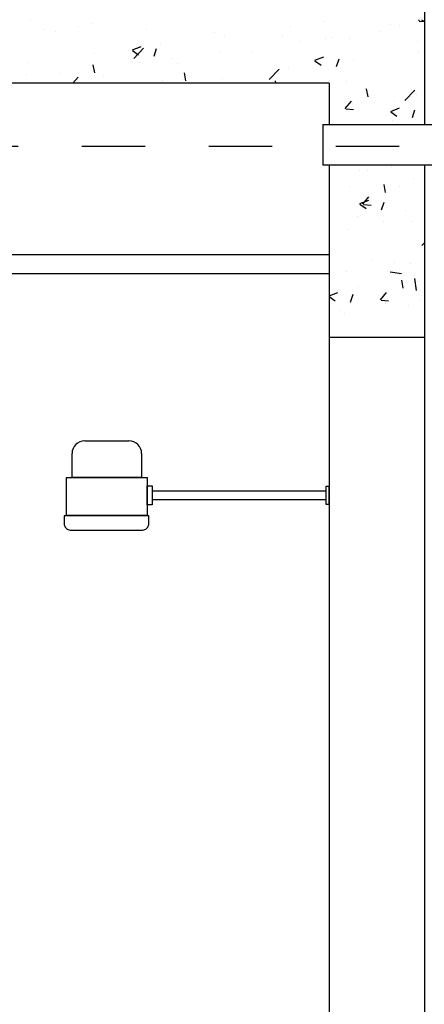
# Model space of a CAD drawing. Extents: x 40.7 to 137.4, y -250.8 to -221.5.
# Tile 212 of 256: x 81.041 to 81.678, y -225.732 to -224.183. Entities that reach past the tile are written whole.
import ezdxf

# ---------------------------------------------------------------- set-up
doc = ezdxf.new("R2010")
doc.units = 0
doc.header["$MEASUREMENT"] = 0
doc.linetypes.add('DASHDOT2', pattern=[0.5, 0.25, -0.125, 0, -0.125])
doc.layers.get('0').update_dxf_attribs({"linetype": 'CONTINUOUS'})
for name, color, linetype in [('AC-FRIGORÍFICA', 20, 'DASHDOT2'), ('ARQ_ALV_ALT', 7, 'CONTINUOUS'), ('ARQ_EST_HTC', 9, 'CONTINUOUS'), ('ARQ_VIS_003', 4, 'CONTINUOUS'), ('LINHA', 40, 'CONTINUOUS')]:
    doc.layers.add(name, color=color, linetype=linetype)

# ---------------------------------------------------------------- blocks, each defined once
blk = doc.blocks.new('01Chuv_l')
for p, q in [((-0.3848, 0.0856), (-0.3152, 0.0856)), ((-0.4048, 0.0281), (-0.4048, 0.0656)), ((-0.2952, 0.0656), (-0.2952, 0.0281)), ((-0.2952, 0.0281), (-0.4048, 0.0281)), ((-0.3032, 0.028), (-0.3967, 0.028)), ((-0.2865, 0.0021), (-0.2865, 0.0021)), ((-0.2786, 0.0069), (-0.0052, 0.0069)), ((-0.2865, -0.0116), (-0.2865, -0.0116)), ((-0.2786, -0.0068), (-0.0052, -0.0068))]:
    blk.add_line(p, q)
for points in [[(-0.4134, -0.0321), (-0.4134, 0.028), (-0.2865, 0.028), (-0.2865, -0.0321)], [(-0.2865, -0.0153), (-0.2865, 0.0148), (-0.2786, 0.0148), (-0.2786, -0.0153)], [(0, -0.0138), (0, 0.0138), (-0.0052, 0.0138), (-0.0052, -0.0138)]]:
    blk.add_lwpolyline(points, close=True)
blk.add_lwpolyline([(-0.4171, -0.0326), (-0.4171, -0.0448, 0.414214), (-0.4071, -0.0548), (-0.2939, -0.0548, 0.414214), (-0.2839, -0.0448), (-0.2839, -0.0326)], format="xyb", close=True)
for centre, start, end in [((-0.3848, 0.0656), 90, 180), ((-0.3152, 0.0656), 0, 90)]:
    blk.add_arc(centre, 0.02, start, end)

msp = doc.modelspace()

# ---------------------------------------------------------------- linework, layer by layer
at = {"layer": 'AC-FRIGORÍFICA', "ltscale": 0.35}
msp.add_line((79.9385, -224.3817), (81.8541, -224.3817), dxfattribs=at)
at = {"layer": 'ARQ_ALV_ALT'}
for p, q in [((81.6781, -223.183), (81.6781, -224.3478)), ((81.5281, -224.283), (79.2075, -224.283)), ((81.5281, -224.283), (81.5281, -224.3478)), ((81.5281, -224.4119), (81.5281, -227.323)), ((81.6781, -224.4119), (81.6781, -227.323)), ((81.6781, -224.683), (81.5281, -224.683))]:
    msp.add_line(p, q, dxfattribs=at)
at = {"layer": 'ARQ_EST_HTC'}
for p, q in [((81.0579, -224.184), (81.0579, -224.184)), ((81.1338, -224.1945), (81.1338, -224.1945)), ((81.1558, -224.1885), (81.1558, -224.1885)), ((81.467, -224.1937), (81.467, -224.1937)), ((81.5186, -224.1856), (81.5186, -224.1856)), ((81.6254, -224.1901), (81.6254, -224.1901)), ((81.6396, -224.1923), (81.6396, -224.1923)), ((81.6692, -224.1847), (81.6707, -224.183)), ((81.6702, -224.1854), (81.6781, -224.1861)), ((81.6737, -224.1832), (81.6781, -224.1861)), ((81.08, -224.1985), (81.08, -224.1985)), ((81.0967, -224.2023), (81.0967, -224.2023)), ((81.2405, -224.199), (81.2405, -224.199)), ((81.3473, -224.2035), (81.3473, -224.2035)), ((81.3631, -224.2087), (81.3631, -224.2087)), ((81.454, -224.208), (81.454, -224.208)), ((81.523, -224.2123), (81.523, -224.2123)), ((81.5317, -224.211), (81.5317, -224.211)), ((81.5608, -224.2125), (81.5608, -224.2125)), ((81.6074, -224.201), (81.6074, -224.201)), ((81.2184, -224.2306), (81.2324, -224.2253)), ((81.2205, -224.2441), (81.2361, -224.2279)), ((81.2524, -224.2405), (81.2564, -224.2284)), ((81.2621, -224.2215), (81.2621, -224.2215)), ((81.4816, -224.2175), (81.4816, -224.2175)), ((81.6676, -224.217), (81.6676, -224.217)), ((81.1594, -224.2356), (81.1594, -224.2356)), ((81.2183, -224.2317), (81.2282, -224.2384)), ((81.2795, -224.2441), (81.2795, -224.2441)), ((81.3553, -224.2342), (81.3553, -224.2342)), ((81.4063, -224.2323), (81.4063, -224.2323)), ((81.5058, -224.2467), (81.5198, -224.2413)), ((81.5398, -224.2565), (81.5438, -224.2444)), ((81.6682, -224.2334), (81.6682, -224.2334)), ((81.0555, -224.2506), (81.0555, -224.2506)), ((81.1591, -224.2667), (81.1568, -224.2541)), ((81.2295, -224.2507), (81.2295, -224.2507)), ((81.2897, -224.2523), (81.2897, -224.2523)), ((81.4645, -224.2603), (81.4645, -224.2603)), ((81.5057, -224.2477), (81.5156, -224.2544)), ((81.5672, -224.2462), (81.5672, -224.2462)), ((81.0518, -224.2692), (81.0518, -224.2692)), ((81.1031, -224.2674), (81.1031, -224.2674)), ((81.1248, -224.283), (81.1328, -224.2735)), ((81.1586, -224.2738), (81.1586, -224.2738)), ((81.173, -224.2723), (81.173, -224.2723)), ((81.3025, -224.2792), (81.3002, -224.2667)), ((81.3607, -224.2753), (81.3607, -224.2753)), ((81.4339, -224.2772), (81.4495, -224.261)), ((81.2653, -224.2783), (81.2653, -224.2783)), ((81.3721, -224.2828), (81.3721, -224.2828)), ((81.4444, -224.283), (81.4437, -224.2792)), ((81.5548, -224.2799), (81.5548, -224.2799)), ((81.5856, -224.2918), (81.5856, -224.2918)), ((81.5894, -224.3043), (81.5871, -224.2918)), ((81.6474, -224.3103), (81.663, -224.2941)), ((81.6658, -224.3), (81.6658, -224.3)), ((81.5535, -224.3226), (81.5632, -224.3111)), ((81.5648, -224.3128), (81.5648, -224.3128)), ((81.6252, -224.3272), (81.6392, -224.3218)), ((81.6313, -224.3116), (81.6313, -224.3116)), ((81.5545, -224.3233), (81.5664, -224.3244)), ((81.6251, -224.3282), (81.635, -224.3349)), ((81.6592, -224.337), (81.6632, -224.325)), ((81.6285, -224.3421), (81.6285, -224.3421)), ((81.6259, -224.4144), (81.6259, -224.4144)), ((81.5759, -224.421), (81.5759, -224.421)), ((81.5888, -224.4209), (81.5888, -224.4209)), ((81.5599, -224.446), (81.5599, -224.446)), ((81.6172, -224.4547), (81.6149, -224.4422)), ((81.639, -224.4455), (81.639, -224.4455)), ((81.661, -224.4331), (81.661, -224.4331)), ((81.5813, -224.473), (81.5909, -224.4616)), ((81.5764, -224.4732), (81.5864, -224.4799)), ((81.5765, -224.4722), (81.5905, -224.4668)), ((81.5822, -224.4738), (81.5942, -224.4748)), ((81.6105, -224.4821), (81.6146, -224.47)), ((81.6491, -224.4833), (81.6491, -224.4833)), ((81.5733, -224.4933), (81.5733, -224.4933)), ((81.6136, -224.5002), (81.6136, -224.5002)), ((81.6585, -224.4997), (81.6585, -224.4997)), ((81.5575, -224.5125), (81.5575, -224.5125)), ((81.6739, -224.5382), (81.6781, -224.5339)), ((81.5965, -224.5622), (81.5965, -224.5622)), ((81.6307, -224.5648), (81.6307, -224.5648)), ((81.6561, -224.5663), (81.6561, -224.5663)), ((81.5551, -224.5791), (81.5551, -224.5791)), ((81.6245, -224.5797), (81.6422, -224.5825)), ((81.6449, -224.6052), (81.6426, -224.5926)), ((81.6655, -224.6092), (81.6633, -224.5902)), ((81.5281, -224.6172), (81.5419, -224.6119)), ((81.5618, -224.6271), (81.5659, -224.615)), ((81.5747, -224.6024), (81.5747, -224.6024)), ((81.609, -224.6235), (81.6187, -224.612)), ((81.5281, -224.6185), (81.5377, -224.625)), ((81.562, -224.6288), (81.562, -224.6288)), ((81.61, -224.6242), (81.6219, -224.6252)), ((81.6169, -224.6292), (81.6169, -224.6292)), ((81.6701, -224.6245), (81.6701, -224.6245)), ((81.5438, -224.6411), (81.5438, -224.6411)), ((81.5526, -224.6457), (81.5526, -224.6457)), ((81.6537, -224.6329), (81.6537, -224.6329))]:
    msp.add_line(p, q, dxfattribs=at)
at = {"layer": 'ARQ_VIS_003'}
for p, q in [((81.5281, -224.553), (79.2075, -224.553)), ((81.5281, -224.583), (79.2075, -224.583))]:
    msp.add_line(p, q, dxfattribs=at)
at = {"layer": 'LINHA'}
for p, q in [((81.5183, -224.3478), (81.7001, -224.3478)), ((81.5183, -224.3478), (81.5183, -224.4119)), ((81.7001, -224.4119), (81.5183, -224.4119))]:
    msp.add_line(p, q, dxfattribs=at)

# ---------------------------------------------------------------- block references
at = {"layer": 'ARQ_VIS_003'}
msp.add_blockref('01Chuv_l', (81.5281, -224.9311), dxfattribs=at)

doc.saveas('drawing.dxf')
